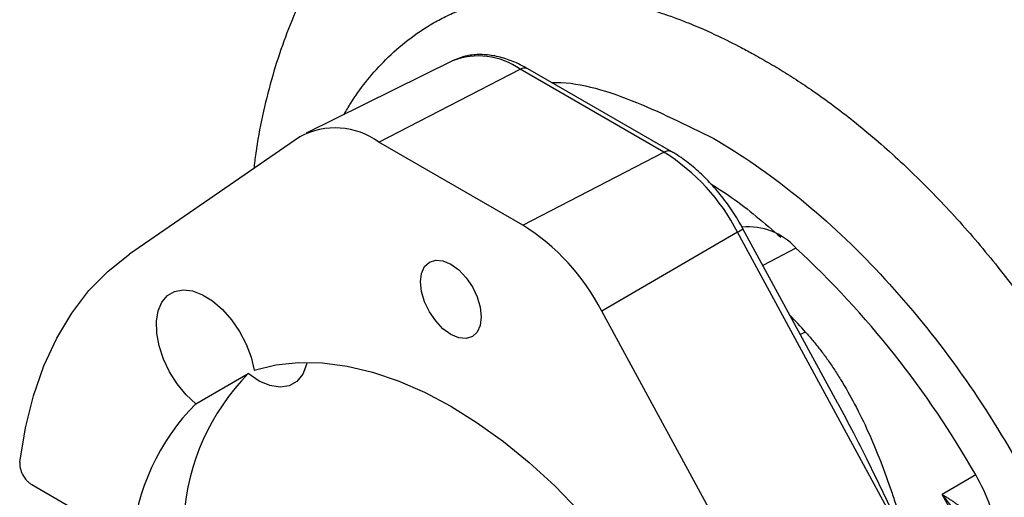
# Model space of a CAD drawing. Header units: inches. Extents: x 0.3 to 34.1, y 0.2 to 21.7.
# Tile 25 of 28: x 28.179 to 29.937, y 18.302 to 19.156. Entities that reach past the tile are written whole.
import ezdxf

# ---------------------------------------------------------------- set-up
doc = ezdxf.new("R2010")
doc.units = ezdxf.units.IN
doc.header["$MEASUREMENT"] = 0

msp = doc.modelspace()

# ---------------------------------------------------------------- linework, layer by layer
at = {"color": 7, "linetype": 'Continuous', "lineweight": 25}
for p, q in [((28.9519, 19.0821), (28.6908, 18.9529)), ((28.8208, 18.9368), (29.0729, 19.0671)), ((29.3297, 18.9188), (29.0729, 19.0671)), ((29.3436, 18.9197), (29.0868, 19.068)), ((28.6796, 18.9463), (28.3753, 18.7365)), ((29.0776, 18.7886), (28.8208, 18.9368)), ((29.0776, 18.7886), (29.3297, 18.9188)), ((29.6394, 18.4713), (29.4708, 18.7822)), ((29.4612, 18.776), (29.2188, 18.6351)), ((29.7655, 18.2148), (29.4612, 18.776)), ((29.5231, 18.0739), (29.2188, 18.6351)), ((28.4938, 18.4692), (28.5874, 18.5233)), ((29.8864, 18.3422), (29.8262, 18.3074)), ((28.2007, 18.325), (28.3797, 18.2216))]:
    msp.add_line(p, q, dxfattribs=at)
at = {"color": 8, "linetype": 'Continuous', "lineweight": 25}
for p, q in [((29.5653, 18.7477), (29.5065, 18.7163)), ((29.5827, 18.5973), (29.5732, 18.5933))]:
    msp.add_line(p, q, dxfattribs=at)
at = {"color": 7, "linetype": 'Continuous', "lineweight": 25, "flags": 128}
for points in [[(28.1795, 18.3652), (28.1896, 18.4262), (28.204, 18.4836), (28.2226, 18.5372), (28.2454, 18.5865), (28.2723, 18.6314), (28.303, 18.6715), (28.3374, 18.7066), (28.3753, 18.7365)], [(29.0035, 18.6246), (29.0016, 18.6095), (28.9962, 18.5975), (28.9876, 18.5895), (28.9763, 18.586), (28.9632, 18.5873), (28.9492, 18.5933), (28.9351, 18.6035), (28.9221, 18.6173), (28.9108, 18.6338), (28.9022, 18.6518), (28.8968, 18.67), (28.8949, 18.6873), (28.8968, 18.7024), (28.9022, 18.7144), (28.9108, 18.7224), (28.9221, 18.7259), (28.9351, 18.7246), (28.9492, 18.7186), (28.9632, 18.7084), (28.9763, 18.6946), (28.9876, 18.6781), (28.9962, 18.6602), (29.0016, 18.6419), (29.0035, 18.6246)], [(28.4938, 18.4692), (28.4765, 18.4855), (28.4607, 18.5048), (28.4471, 18.5264), (28.4362, 18.5493), (28.4284, 18.5727), (28.4241, 18.5954), (28.4235, 18.6167), (28.4266, 18.6355), (28.4332, 18.6511), (28.4431, 18.6628), (28.4559, 18.6702), (28.471, 18.6729), (28.4878, 18.6709), (28.5057, 18.6641), (28.5237, 18.653), (28.5413, 18.6379), (28.5576, 18.6195), (28.572, 18.5985), (28.5839, 18.5759), (28.5928, 18.5526), (28.5982, 18.5296)], [(28.6921, 18.5433), (28.6913, 18.5395), (28.6848, 18.5222), (28.6744, 18.5093), (28.6606, 18.5013), (28.6443, 18.4988), (28.626, 18.5017), (28.6068, 18.51), (28.5874, 18.5233)], [(28.5982, 18.5296), (28.6368, 18.5388), (28.6774, 18.543), (28.7198, 18.5423), (28.7638, 18.5365), (28.8091, 18.5259), (28.8552, 18.5103), (28.9021, 18.49), (28.9492, 18.465), (28.9963, 18.4355), (29.0431, 18.4018), (29.0893, 18.3641), (29.1346, 18.3225), (29.1786, 18.2775), (29.221, 18.2292), (29.2616, 18.178), (29.3001, 18.1244)]]:
    msp.add_lwpolyline(points, dxfattribs=at)
at = {"color": 8, "linetype": 'Continuous', "lineweight": 25, "flags": 128}
msp.add_lwpolyline([(29.8457, 17.0804), (29.8631, 17.0928), (29.8971, 17.1219), (29.928, 17.1554), (29.9556, 17.1933), (29.9799, 17.2352), (30.0006, 17.281), (30.0177, 17.3305), (30.0311, 17.3834), (30.0407, 17.4394), (30.0465, 17.4982), (30.0485, 17.5596), (30.0465, 17.6232), (30.0407, 17.6888), (30.0311, 17.7559), (30.0177, 17.8242), (30.0006, 17.8934), (29.9799, 17.9632), (29.9556, 18.0331), (29.928, 18.1028), (29.8971, 18.172), (29.8631, 18.2404), (29.8262, 18.3074)], dxfattribs=at)
at = {"color": 8, "linetype": 'Continuous', "lineweight": 25}
for centre, radius, start, end in [((28.9986, 18.9636), 0.1274, 54.3462, 111.5267), ((29.0806, 19.055), 0.0144, 64.717, 122.5168), ((29.3375, 18.9067), 0.0144, 64.6722, 122.5203), ((29.4369, 18.8239), 0.0537, 296.7996, 309.0304), ((28.3832, 17.5155), 1.6153, 42.0466, 43.5136)]:
    msp.add_arc(centre, radius, start, end, dxfattribs=at)
at = {"color": 7, "linetype": 'Continuous', "lineweight": 25}
for centre, radius, start, end in [((28.7427, 18.8305), 0.1319, 53.7124, 118.5772), ((29.1343, 18.6072), 0.3679, 27.3098, 57.9062), ((28.8676, 18.4537), 0.3952, 27.3098, 57.9062), ((29.481, 18.6726), 0.1129, 41.7358, 95.9799), ((28.3946, 17.4906), 1.7178, 29.7189, 47.0386), ((28.8762, 18.2397), 0.4047, 135.5109, 176.1476), ((28.7783, 18.1882), 0.4, 135.3544, 175.1987), ((29.6345, 18.1926), 0.293, 6.5149, 30.7003)]:
    msp.add_arc(centre, radius, start, end, dxfattribs=at)
for points, knots in [([(28.9577, 19.5117), (28.9455, 19.5038), (28.9173, 19.4856), (28.8763, 19.4526), (28.8344, 19.4137), (28.7954, 19.3712), (28.7595, 19.3254), (28.7267, 19.2762), (28.697, 19.2239), (28.6706, 19.1684), (28.6476, 19.1098), (28.6281, 19.0482), (28.6123, 18.9838), (28.6021, 18.9308), (28.5984, 18.8988), (28.5973, 18.8896)], [0, 0, 0, 0, 0.0599135, 0.1381412, 0.2165426, 0.295383, 0.3749154, 0.4553723, 0.5369546, 0.6198185, 0.7040599, 0.7897014, 0.8766846, 0.9648727, 1, 1, 1, 1]), ([(28.7586, 18.9865), (28.7625, 18.9932), (28.7741, 19.0135), (28.7972, 19.0452), (28.8291, 19.0819), (28.8675, 19.1168), (28.9043, 19.1424), (28.9365, 19.1601), (28.9616, 19.1715), (28.9874, 19.1812), (29.0138, 19.1891), (29.0543, 19.1981), (29.1104, 19.2042), (29.1695, 19.2016), (29.2148, 19.1954), (29.2447, 19.1898), (29.2733, 19.1831), (29.3004, 19.1755), (29.3261, 19.1674), (29.3503, 19.1589), (29.3836, 19.146), (29.4225, 19.1289), (29.4615, 19.1093), (29.4874, 19.0953), (29.5048, 19.0855), (29.5199, 19.0769), (29.5352, 19.0679), (29.5505, 19.0584), (29.5657, 19.0487), (29.581, 19.0386), (29.6151, 19.0154), (29.6712, 18.9736), (29.7478, 18.9077), (29.8254, 18.8312), (29.8997, 18.7476), (29.9544, 18.6777), (29.9917, 18.6259), (30.0157, 18.5911), (30.0432, 18.5493), (30.0731, 18.501), (30.1023, 18.4507), (30.1333, 18.3936), (30.1643, 18.3317), (30.1937, 18.2673), (30.2166, 18.2124), (30.2321, 18.1724), (30.2421, 18.1452), (30.2481, 18.1283), (30.2531, 18.1141), (30.2595, 18.0957), (30.2675, 18.0717), (30.2849, 18.0166), (30.3065, 17.9366), (30.3267, 17.8337), (30.3395, 17.7331), (30.341, 17.6694), (30.3418, 17.6375)], [0, 0, 0, 0, 0.011657, 0.035035, 0.060693, 0.088636, 0.118871, 0.133973, 0.14899, 0.163923, 0.17877, 0.19353, 0.230032, 0.265971, 0.280865, 0.294978, 0.308312, 0.320868, 0.332646, 0.343647, 0.353872, 0.377984, 0.396238, 0.406168, 0.412739, 0.419573, 0.42641, 0.433248, 0.440088, 0.446929, 0.453772, 0.48604, 0.522734, 0.559448, 0.596169, 0.632886, 0.645127, 0.657365, 0.673155, 0.692795, 0.711198, 0.728364, 0.754422, 0.777004, 0.796114, 0.811757, 0.818568, 0.824429, 0.829339, 0.833299, 0.843584, 0.854249, 0.890628, 0.927053, 0.963514, 1, 1, 1, 1]), ([(29.0868, 19.068), (29.0822, 19.0705), (29.0691, 19.0777), (29.0471, 19.0866), (29.0212, 19.0927), (28.996, 19.094), (28.973, 19.0909), (28.9596, 19.0852), (28.9534, 19.0826)], [0, 0, 0, 0, 0.100448, 0.289435, 0.478244, 0.664152, 0.844712, 1, 1, 1, 1]), ([(29.4185, 18.9433), (29.4678, 18.9148), (29.5172, 18.8807), (29.6141, 18.8026), (29.6616, 18.7585), (29.7528, 18.6622), (29.7966, 18.61), (29.8788, 18.4992), (29.9171, 18.4407), (29.987, 18.3198), (30.0185, 18.2573), (30.0733, 18.1308), (30.0967, 18.0668), (30.1345, 17.9396), (30.1489, 17.8764), (30.1682, 17.7534), (30.1731, 17.6936), (30.1731, 17.6366)], [0, 0, 0, 0, 0.125, 0.125, 0.25, 0.25, 0.375, 0.375, 0.5, 0.5, 0.625, 0.625, 0.75, 0.75, 0.875, 0.875, 1, 1, 1, 1]), ([(29.4708, 18.7822), (29.4678, 18.7875), (29.4593, 18.8027), (29.4434, 18.8267), (29.4226, 18.8532), (29.4, 18.8772), (29.376, 18.8983), (29.3569, 18.9118), (29.346, 18.9183), (29.3436, 18.9197)], [0, 0, 0, 0, 0.090909, 0.261863, 0.433125, 0.604838, 0.777254, 0.950584, 1, 1, 1, 1]), ([(29.4134, 18.8623), (29.4257, 18.8545), (29.468, 18.8278), (29.5091, 18.7923), (29.5382, 18.7672)], [0, 0, 0, 0, 0.293126, 1, 1, 1, 1]), ([(29.5827, 18.5973), (29.5848, 18.5949), (29.5891, 18.59), (29.5955, 18.5825), (29.6018, 18.5747), (29.6082, 18.5667), (29.6144, 18.5584), (29.6207, 18.5498), (29.6269, 18.5409), (29.6331, 18.5318), (29.6392, 18.5224), (29.6521, 18.5017), (29.6714, 18.4676), (29.6942, 18.4207), (29.7152, 18.3707), (29.7306, 18.3289), (29.7423, 18.2936), (29.7502, 18.2685), (29.758, 18.242), (29.7628, 18.2244), (29.7655, 18.2148)], [0, 0, 0, 0, 0.0227897, 0.0460379, 0.0697515, 0.0939368, 0.1186001, 0.1437472, 0.1693835, 0.1955144, 0.2221448, 0.2492795, 0.3687177, 0.4993014, 0.6170993, 0.7495416, 0.8093618, 0.8747949, 0.9314051, 1, 1, 1, 1]), ([(28.1795, 18.3652), (28.1793, 18.3635), (28.1793, 18.3618), (28.1796, 18.3582), (28.1799, 18.3563), (28.1812, 18.3505), (28.1826, 18.3465), (28.1866, 18.339), (28.1891, 18.3354), (28.1932, 18.3308), (28.1947, 18.3294), (28.1976, 18.327), (28.1991, 18.3259), (28.2007, 18.325)], [0, 0, 0, 0, 0.125, 0.125, 0.25, 0.25, 0.5, 0.5, 0.75, 0.75, 0.875, 0.875, 1, 1, 1, 1]), ([(29.8262, 18.3074), (29.8282, 18.3062), (29.8321, 18.3038), (29.8377, 18.3003), (29.8428, 18.2969), (29.8475, 18.2937), (29.8519, 18.2907), (29.8595, 18.2853), (29.8698, 18.2774), (29.8824, 18.2667), (29.8935, 18.2559), (29.902, 18.2465), (29.9079, 18.2388), (29.912, 18.2329), (29.9156, 18.2271), (29.9176, 18.2232), (29.9185, 18.2214)], [0, 0, 0, 0, 0.0494941, 0.0961209, 0.1398867, 0.1807977, 0.2188594, 0.2540773, 0.387016, 0.5064848, 0.6362595, 0.7553138, 0.8206322, 0.883146, 0.9429136, 1, 1, 1, 1])]:
    msp.add_open_spline(points, degree=3, knots=knots, dxfattribs=at)
at = {"color": 8, "linetype": 'Continuous', "lineweight": 25}
for points, knots in [([(29.1291, 19.0435), (29.1294, 19.0436), (29.173, 19.0453), (29.2713, 19.0165), (29.3694, 18.9677), (29.4185, 18.9433)], [0, 0, 0, 0, 0.00255, 0.501275, 1, 1, 1, 1]), ([(29.6394, 18.4713), (29.6397, 18.4707), (29.6495, 18.4529), (29.667, 18.4193), (29.6929, 18.3684), (29.7163, 18.3204), (29.7409, 18.2685), (29.7565, 18.2344), (29.7655, 18.2148)], [0, 0, 0, 0, 0.007021, 0.213671, 0.397812, 0.606317, 0.773949, 1, 1, 1, 1]), ([(29.8262, 18.3074), (29.8339, 18.2973), (29.8477, 18.2791), (29.866, 18.2521), (29.8819, 18.2261), (29.8926, 18.2076), (29.8974, 18.1973), (29.8978, 18.1966)], [0, 0, 0, 0, 0.284299, 0.509532, 0.735345, 0.980558, 1, 1, 1, 1])]:
    msp.add_open_spline(points, degree=3, knots=knots, dxfattribs=at)

doc.saveas('drawing.dxf')
